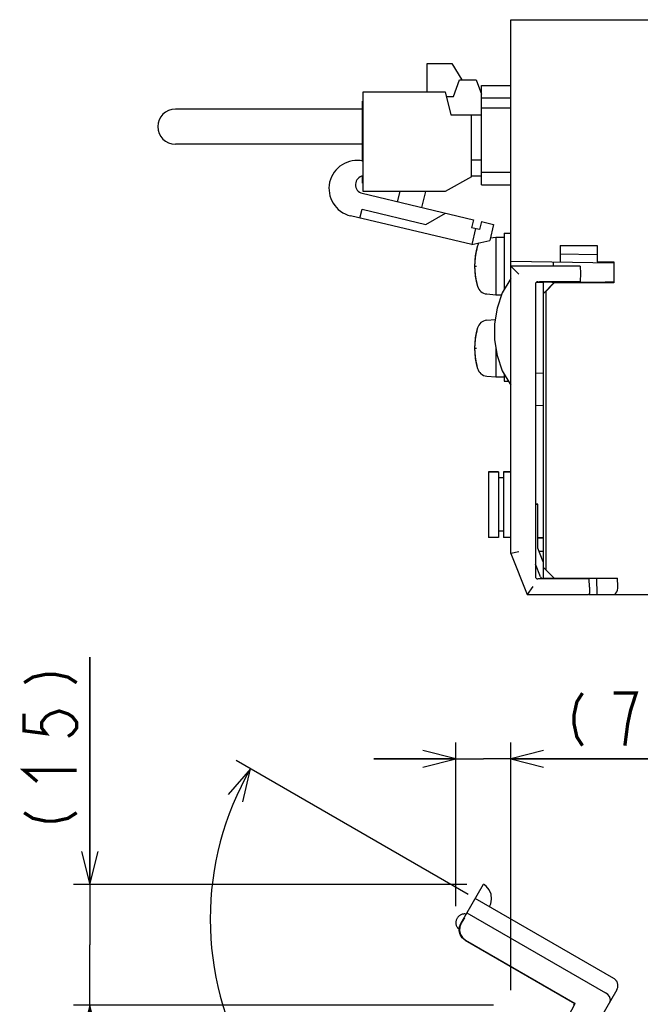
# Model space of a CAD drawing. Extents: x 60 to 816, y 33 to 560.
# Tile 19 of 21: x 540 to 616, y 440 to 560. Entities that reach past the tile are written whole.
import ezdxf

# ---------------------------------------------------------------- set-up
doc = ezdxf.new("R2010")
doc.units = 0
doc.header["$LTSCALE"] = 46.2
doc.linetypes.add('PHANTOM', pattern=[0.8, 0.45, -0.05, 0.1, -0.05, 0.1, -0.05])
doc.layers.get('0').update_dxf_attribs({"linetype": 'CONTINUOUS'})
for name, color, linetype in [('ALL_AXIS', 7, 'CONTINUOUS'), ('ALL_CURVE', 7, 'CONTINUOUS'), ('ALL_DIM', 7, 'CONTINUOUS'), ('ALL_FEATURES', 7, 'CONTINUOUS')]:
    doc.layers.add(name, color=color, linetype=linetype)
doc.dimstyles.get("Standard").update_dxf_attribs({"dimtxt": 2.5, "dimasz": 2.5, "dimexe": 1.25, "dimexo": 0.625, "dimtad": 1, "dimcen": 2.5, "dimazin": 3, "dimtfac": 1, "dimtmove": 0, "dimatfit": 3})

# ---------------------------------------------------------------- blocks, each defined once
blk = doc.blocks.new('_OPEN')
at = {"color": 0, "linetype": 'BYBLOCK'}
for p, q in [((0, 0), (-1, 0.25)), ((-1, -0.25), (0, 0)), ((-1, 0), (0, 0))]:
    blk.add_line(p, q, dxfattribs=at)
blk = doc.blocks.new('*D14')
at = {"layer": 'ALL_DIM', "color": 2, "linetype": 'CONTINUOUS'}
for p, q in [((548.75, 454.7), (548.75, 482.36)), ((548.75, 482.36), (548.75, 447.35)), ((594.64, 454.7), (546.75, 454.7)), ((548.75, 430), (548.75, 447.35)), ((597.9, 440), (546.75, 440)), ((548.75, 440), (548.75, 430))]:
    blk.add_line(p, q, dxfattribs=at)
at = {"layer": 'ALL_DIM', "color": 2, "linetype": 'CONTINUOUS', "xscale": 4, "yscale": 4, "zscale": 4}
for p, rotation in [((548.75, 454.7), 270), ((548.75, 440), 90)]:
    blk.add_blockref('_OPEN', p, dxfattribs=dict(at, rotation=rotation))
blk = doc.blocks.new('*D15')
at = {"layer": 'ALL_DIM', "color": 2, "linetype": 'CONTINUOUS'}
for p, q in [((593.31, 452.04), (593.31, 472)), ((600, 441.82), (600, 472)), ((593.31, 470), (583.31, 470)), ((583.31, 470), (596.66, 470)), ((622.15, 470), (596.66, 470)), ((600, 470), (622.15, 470))]:
    blk.add_line(p, q, dxfattribs=at)
at = {"layer": 'ALL_DIM', "color": 2, "linetype": 'CONTINUOUS', "xscale": 4, "yscale": 4, "zscale": 4}
blk.add_blockref('_OPEN', (593.31, 470), dxfattribs=at)
at = {"layer": 'ALL_DIM', "color": 2, "linetype": 'CONTINUOUS', "xscale": 4, "yscale": 4, "zscale": 4, "rotation": 180}
blk.add_blockref('_OPEN', (600, 470), dxfattribs=at)
blk = doc.blocks.new('*D16')
at = {"layer": 'ALL_DIM', "color": 2, "linetype": 'CONTINUOUS'}
for p, q in [((594.83, 453.47), (566.58, 469.79)), ((600, 437), (600, 411.9))]:
    blk.add_line(p, q, dxfattribs=at)
for points in [[(567.39, 464.77), (568.31, 468.79), (565.61, 465.67)], [(595.95, 413.12), (600, 413.9), (596.06, 415.11)]]:
    blk.add_lwpolyline(points, dxfattribs=at)
for start, end in [(150, 210), (210, 270)]:
    blk.add_arc((600, 450.49), 36.59, start, end, dxfattribs=at)

msp = doc.modelspace()

# ---------------------------------------------------------------- linework, layer by layer
at = {"layer": 'ALL_AXIS', "color": 7, "linetype": 'CONTINUOUS'}
for p, q in [((589.82, 551.225), (589.82, 554.675)), ((589.82, 554.675), (592.82, 554.675)), ((582.02, 539.075), (582.02, 551.225)), ((582.02, 551.225), (592.02, 551.225)), ((592.02, 551.225), (592.72, 548.425)), ((595.22, 540.875), (592.02, 539.075)), ((592.02, 539.075), (582.02, 539.075)), ((599.2, 534), (599.2, 527.135)), ((599.2, 534), (600, 534)), ((597.515, 533.44), (598.2, 533.5)), ((598.2, 533.5), (598.2, 526.5)), ((598.2, 533.5), (599.2, 533.5)), ((606.535, 528.1), (606.539, 527.98)), ((608.465, 528.1), (608.462, 528.003)), ((597.081, 526.598), (598.2, 526.5)), ((598.2, 526.5), (598.887, 526.5)), ((597.081, 523.402), (598.116, 523.493)), ((598.2, 519.965), (598.2, 516.5)), ((599.2, 516.865), (599.2, 516)), ((597.081, 516.598), (598.2, 516.5)), ((598.2, 516.5), (599.2, 516.5)), ((599.2, 516), (599.707, 516)), ((597.3, 504.95), (597.3, 496.95)), ((597.3, 504.95), (598.5, 504.95)), ((599.1, 504.95), (600, 504.95)), ((603.3, 496.9), (604, 496.9)), ((603.434, 495.3), (604, 495.3)), ((606.538, 492), (606.535, 491.9)), ((608.462, 492), (608.465, 491.9))]:
    msp.add_line(p, q, dxfattribs=at)
for centre, radius, start, end in [((581.277, 539.442), 3.415, 77.43071, 256.63689), ((582.173, 539.911), 1.078, 98.84573, 256.63689), ((604.6, 530), 9, 164.11915, 195.88085), ((597.194, 532.107), 1.3, 146.64912, 164.11915), ((597.194, 527.893), 1.3, 195.88085, 265), ((597.194, 522.107), 1.3, 95, 164.11915), ((604.6, 520), 9, 164.11915, 195.88085), ((597.194, 517.893), 1.3, 195.88085, 265)]:
    msp.add_arc(centre, radius, start, end, dxfattribs=at)
at = {"layer": 'ALL_CURVE', "color": 40, "linetype": 'CONTINUOUS'}
for p, q in [((595.6, 530), (595.848, 530)), ((595.6, 520), (595.848, 520))]:
    msp.add_line(p, q, dxfattribs=at)
for centre in [(604.6, 530), (604.6, 520)]:
    msp.add_arc(centre, 9, 166.5066, 193.4934, dxfattribs=at)
at = {"layer": 'ALL_DIM', "color": 2, "linetype": 'CONTINUOUS', "const_width": 0.4}
for points in [[(540.75, 479.261), (541.817, 479.949), (543.417, 480.293), (544.483, 480.293), (546.083, 479.949), (547.15, 479.261)], [(608.733, 478), (608.045, 476.933), (607.701, 475.333), (607.701, 474.267), (608.045, 472.667), (608.733, 471.6)], [(613.893, 471.6), (614.237, 474.267), (614.581, 475.867), (614.925, 476.933), (615.269, 478), (612.517, 478)], [(540.75, 475.477), (540.75, 473.413), (543.417, 473.069), (542.883, 473.757), (542.883, 474.445), (543.417, 475.133), (543.95, 475.477), (545.017, 475.821), (546.083, 475.477), (546.617, 475.133), (547.15, 474.445), (547.15, 473.757), (546.617, 473.069), (546.083, 472.725)], [(542.35, 467.221), (540.75, 468.597), (547.15, 468.597)], [(540.75, 463.437), (541.817, 462.749), (543.417, 462.405), (544.483, 462.405), (546.083, 462.749), (547.15, 463.437)]]:
    msp.add_lwpolyline(points, dxfattribs=at)
at = {"layer": 'ALL_FEATURES', "color": 7, "linetype": 'CONTINUOUS'}
for p, q in [((600, 495), (600, 560)), ((600, 560), (775.8, 560)), ((592.82, 554.675), (594.023, 552.665)), ((593.02, 550.665), (593.77, 552.665)), ((593.77, 552.665), (595.77, 552.665)), ((595.77, 552.665), (596.42, 550.932)), ((596.42, 539.9), (596.42, 552)), ((596.42, 552), (600, 552)), ((592.16, 550.665), (593.02, 550.665)), ((596.42, 550.5), (600, 550.5)), ((581.94, 549.125), (559.17, 549.125)), ((581.94, 542.735), (581.94, 550.075)), ((581.94, 550.075), (582.02, 550.075)), ((596.42, 549.26), (600, 549.26)), ((592.72, 548.425), (596.42, 548.425)), ((595.22, 540.875), (595.22, 548.425)), ((581.94, 544.825), (559.17, 544.825)), ((596.42, 542.875), (595.22, 542.875)), ((581.94, 540.075), (581.94, 540.93)), ((596.42, 540.965), (595.22, 540.965)), ((600, 541.4), (596.42, 541.4)), ((581.94, 540.075), (582.02, 540.075)), ((596.42, 539.9), (600, 539.9)), ((581.924, 538.862), (595.469, 535.644)), ((586.226, 537.84), (586.52, 539.075)), ((589.603, 539.075), (589.145, 537.147)), ((595.262, 532.61), (580.488, 536.12)), ((581.641, 535.846), (581.896, 536.916)), ((581.896, 536.916), (589.679, 535.067)), ((589.679, 535.067), (592.064, 536.453)), ((595.469, 535.644), (595.238, 534.671)), ((596.442, 535.413), (596.211, 534.44)), ((596.442, 535.413), (597.902, 535.067)), ((597.902, 535.067), (597.439, 533.121)), ((596.211, 534.44), (595.238, 534.671)), ((595.725, 534.556), (595.262, 532.61)), ((595.262, 532.61), (597.439, 533.121)), ((606, 532.5), (606, 530.5)), ((606, 532.5), (610.5, 532.5)), ((610.5, 532.5), (610.5, 530.5)), ((610.5, 531.352), (606, 531.43)), ((600, 530.605), (612.512, 530.386)), ((600, 530), (601, 529)), ((608.469, 530), (600, 530)), ((605.2, 530), (605.2, 530.514)), ((608.469, 530), (608.5, 529.1)), ((610.5, 530.5), (612.544, 530.5)), ((612.512, 530.5), (612.512, 530.386)), ((612.544, 530.5), (612.544, 527.956)), ((608.5, 529.1), (608.465, 528.1)), ((603, 527.793), (603, 492.207)), ((604, 528), (603.081, 527.984)), ((603.29, 528.093), (603.5, 528.1)), ((603.5, 528.1), (608.465, 528.1)), ((604, 528.052), (604, 528.1)), ((605, 528.052), (604, 528.052)), ((604, 526.677), (604, 528.04)), ((606.534, 528.025), (604, 528.04)), ((604, 526.677), (605.3, 527.979)), ((605.3, 527.956), (604.3, 526.956)), ((605, 528.044), (605, 528.1)), ((605, 528.044), (606.535, 528.043)), ((605.3, 527.979), (607.574, 527.982)), ((605.3, 527.956), (605.3, 527.979)), ((612.544, 527.956), (605.3, 527.956)), ((606.539, 527.98), (606.535, 528.1)), ((608.465, 528.042), (611.512, 528.04)), ((612.477, 528.023), (612.544, 527.956)), ((604.3, 526.956), (604, 526.661)), ((604, 491.9), (604, 526.661)), ((604.3, 493), (604.3, 526.956)), ((604, 516.93), (603, 516.965)), ((603, 513.035), (604, 513.07)), ((598.5, 504.95), (597.3, 504.95)), ((598.5, 504.95), (598.5, 496.95)), ((599.1, 504.95), (599.1, 496.95)), ((600, 504.95), (599.1, 504.95)), ((599.1, 504.2), (598.5, 504.2)), ((603, 501.005), (603.3, 501)), ((603.3, 501), (603, 500.99)), ((603.3, 495.636), (603.3, 501)), ((599.1, 497.7), (598.5, 497.7)), ((598.5, 496.95), (597.3, 496.95)), ((600, 496.95), (599.1, 496.95)), ((604, 496.935), (603.3, 496.923)), ((603.479, 496.9), (603.479, 496.926)), ((603.95, 496.9), (603.95, 496.935)), ((601, 495.193), (600, 495)), ((603.954, 494.001), (603.3, 495.636)), ((603.444, 495.275), (604, 495.265)), ((603.479, 495.274), (603.479, 495.3)), ((600, 495), (602, 490)), ((604, 494), (603.954, 494.001)), ((603.615, 492.156), (603, 493.693)), ((604, 493.3), (605.3, 492)), ((603.5, 491.9), (603.29, 491.907)), ((609.565, 491.9), (603.5, 491.9)), ((604, 491.965), (603.888, 491.967)), ((604, 492), (613, 492)), ((606.535, 491.9), (606.538, 492)), ((608.95, 492), (608.953, 491.9)), ((609.6, 490.9), (609.565, 491.9)), ((610.431, 492), (610.471, 490)), ((613.04, 491), (613, 492)), ((602.677, 491), (602, 490)), ((609.6, 490.9), (609.573, 490.134)), ((602, 490), (609.43, 490)), ((609.49, 490), (775, 490))]:
    msp.add_line(p, q, dxfattribs=at)
at = {"layer": 'ALL_FEATURES', "color": 8, "linetype": 'PHANTOM'}
for p, q in [((593.911, 449.963), (596.663, 454.729)), ((612.549, 443.245), (595.662, 452.995)), ((594.662, 451.263), (611.549, 441.513)), ((594.349, 450.653), (593.957, 449.975)), ((594.319, 450.67), (594.349, 450.653)), ((593.729, 449.261), (593.562, 449.358)), ((594.461, 447.915), (607.808, 440.209)), ((594.504, 447.926), (607.85, 440.221)), ((612.915, 441.879), (608.617, 434.434)), ((606.645, 437.955), (607.85, 440.221)), ((607.697, 440), (607.808, 440.209)), ((607.85, 440.221), (607.808, 440.209))]:
    msp.add_line(p, q, dxfattribs=at)
at = {"layer": 'ALL_FEATURES', "color": 7, "linetype": 'CONTINUOUS'}
for points in [[(600, 528.5), (598.972, 526.746), (598.332, 524.889), (598.035, 522.97), (598.035, 521.03), (598.332, 519.111), (598.972, 517.254), (600, 515.5)], [(607.574, 527.982), (607.855, 527.983), (608.109, 527.985), (608.318, 527.989)], [(608.318, 527.989), (608.466, 527.993), (608.541, 527.998), (608.55, 528)], [(608.55, 528), (608.539, 528.003), (608.462, 528.007)], [(612.477, 528.023), (612.441, 528.027), (612.343, 528.032), (612.19, 528.035), (611.992, 528.038), (611.761, 528.04), (611.512, 528.04)], [(612.503, 490), (612.664, 490.04), (612.805, 490.154), (612.916, 490.324), (612.992, 490.531), (613.033, 490.76), (613.04, 491)], [(609.573, 490.134), (609.556, 490.057), (609.51, 490.014), (609.43, 490)]]:
    msp.add_lwpolyline(points, dxfattribs=at)
at = {"layer": 'ALL_FEATURES', "color": 8, "linetype": 'PHANTOM'}
for points in [[(597.394, 451.995), (597.555, 452.354), (597.658, 452.921), (597.595, 453.506), (597.361, 454.046), (596.99, 454.488), (596.662, 454.727)], [(594.461, 447.915), (594.096, 448.21), (593.84, 448.604), (593.719, 449.057), (593.743, 449.526), (593.911, 449.963)], [(593.957, 449.975), (593.788, 449.537), (593.763, 449.069), (593.884, 448.615), (594.139, 448.222), (594.504, 447.926)], [(612.077, 440.427), (612.137, 440.611), (612.12, 440.83), (612.018, 441.069), (611.826, 441.305), (611.549, 441.513)]]:
    msp.add_lwpolyline(points, dxfattribs=at)
at = {"layer": 'ALL_FEATURES', "color": 7, "linetype": 'CONTINUOUS'}
for centre, radius, start, end in [((559.17, 546.975), 2.15, 90, 270), ((603.3, 527.793), 0.3, 92, 180), ((603.3, 492.207), 0.3, 180, 268), ((603.893, 492.267), 0.3, 201.80141, 269)]:
    msp.add_arc(centre, radius, start, end, dxfattribs=at)
at = {"layer": 'ALL_FEATURES', "color": 8, "linetype": 'PHANTOM'}
for centre, radius, start, end in [((594.377, 450.042), 1.064, 80.01596, 219.98404), ((612.049, 442.379), 1, 330, 60)]:
    msp.add_arc(centre, radius, start, end, dxfattribs=at)

# ---------------------------------------------------------------- dimensions: what is measured, and where the dimension line sits
at = {"layer": 'ALL_DIM', "color": 2, "linetype": 'CONTINUOUS'}
for base, p1, p2, angle, picture, middle in [((548.75, 454.697), (597.904, 440), (594.644, 454.697), 90, '*D14', (547.15, 460.341)), ((593.313, 470), (600, 441.82), (593.313, 452.042), 180, '*D15', (605.637, 471.6))]:
    dim = msp.add_linear_dim(base=base, p1=p1, p2=p2, angle=angle, dimstyle='Standard', dxfattribs=at)
    dim.commit()
    dim.dimension.update_dxf_attribs({"geometry": picture, "text_midpoint": middle, "dimtype": 128})
dim = msp.add_angular_dim_2l(base=(568.308, 432.193), line1=((566.576, 469.787), (594.835, 453.472)), line2=((600, 437), (600, 411.896)), dimstyle='Standard', dxfattribs=at)
dim.commit()
dim.dimension.update_dxf_attribs({"geometry": '*D16', "text_midpoint": (569.231, 435.74), "dimtype": 130})

doc.saveas('drawing.dxf')
